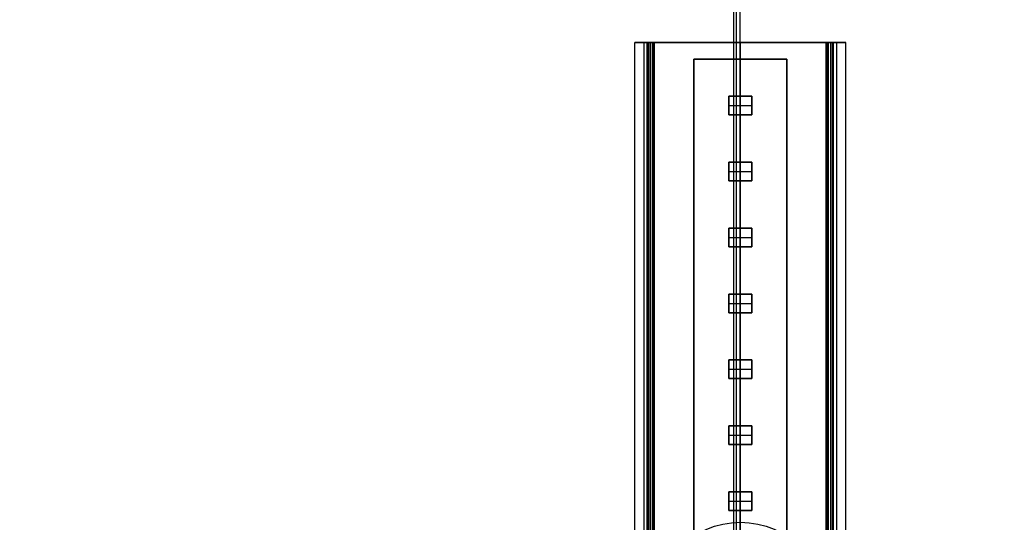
# Model space of a CAD drawing. Header units: millimetres. Extents: x -536 to 535, y -817 to 345.
# Tile 38 of 40: x -108 to 40, y 142 to 217. Entities that reach past the tile are written whole.
import ezdxf

# ---------------------------------------------------------------- set-up
doc = ezdxf.new("R2010")
doc.units = ezdxf.units.MM
doc.header["$MEASUREMENT"] = 0
doc.layers.add('Light Source', color=7, linetype='Continuous', true_color=0x000000)
doc.layers.add('Tyvek Shade', color=7, linetype='Continuous', true_color=0x000000)

msp = doc.modelspace()

# ---------------------------------------------------------------- linework, layer by layer
at = {"layer": 'Light Source', "color": 7, "true_color": 0xffffff}
for p, q in [((-15.84, -686.09, -253.19), (-15.84, 213.91, -253.19)), ((-15.82, -686.09, -253.49), (-15.82, 213.91, -253.49)), ((-13.84, -686.09, -251.19), (-13.84, 213.91, -251.19)), ((-12.06, 213.91, -259.14), (-13.83, 213.91, -259.14)), ((-13.81, 213.91, -252.59), (-13.81, -686.09, -252.59)), ((-13.52, 213.91, -251.19), (-13.52, -686.09, -251.19)), ((-13.2, 213.91, -251.89), (-13.2, -686.09, -251.89)), ((0, 213.91, -265.59), (0, 213.91, -267.09)), ((0, 213.91, -267.09), (0, -686.09, -267.09)), ((0, 213.91, -265.59), (0, -686.09, -265.59)), ((13.83, 213.91, -259.14), (12.06, 213.91, -259.14)), ((13.2, 213.91, -251.89), (13.2, -686.09, -251.89)), ((13.52, 213.91, -251.19), (13.52, -686.09, -251.19)), ((13.81, 213.91, -252.59), (13.81, -686.09, -252.59)), ((13.84, 213.91, -251.19), (13.84, -686.09, -251.19)), ((14.42, 213.91, -252.59), (14.42, -686.09, -252.59)), ((15.82, -686.09, -253.49), (15.82, 213.91, -253.49)), ((15.84, -686.09, -253.19), (15.84, 213.91, -253.19))]:
    msp.add_line(p, q, dxfattribs=at)
at = {"layer": 'Light Source', "color": 43, "true_color": 0xd2b46e}
for p, q in [((-7, -683.59, -254.41), (-7, 211.41, -254.41)), ((-7, 211.41, -254.41), (7, 211.41, -254.41)), ((0, 205.86, -255.16), (0, 211.41, -255.16)), ((0, -683.59, -253.66), (0, 211.41, -253.66)), ((0, 211.41, -253.66), (0, 211.41, -255.16)), ((7, -683.59, -254.41), (7, 211.41, -254.41)), ((-1.75, 203.06, -255.66), (-1.75, 205.86, -255.66)), ((-1.75, 205.86, -255.66), (1.75, 205.86, -255.66)), ((0, 205.86, -255.16), (0, 205.86, -256.16)), ((0, 205.86, -256.16), (0, 203.06, -256.16)), ((1.75, 205.86, -255.66), (1.75, 203.06, -255.66)), ((-1.75, 204.46, -255.16), (-1.75, 204.46, -256.16)), ((-1.75, 204.46, -256.16), (1.75, 204.46, -256.16)), ((1.75, 204.46, -255.16), (1.75, 204.46, -256.16)), ((1.75, 203.06, -255.66), (-1.75, 203.06, -255.66)), ((0, 195.96, -255.16), (0, 203.06, -255.16)), ((0, 203.06, -255.16), (0, 203.06, -256.16)), ((-1.75, 193.16, -255.66), (-1.75, 195.96, -255.66)), ((-1.75, 195.96, -255.66), (1.75, 195.96, -255.66)), ((0, 195.96, -255.16), (0, 195.96, -256.16)), ((0, 195.96, -256.16), (0, 193.16, -256.16)), ((1.75, 195.96, -255.66), (1.75, 193.16, -255.66)), ((-1.75, 194.56, -255.16), (-1.75, 194.56, -256.16)), ((-1.75, 194.56, -256.16), (1.75, 194.56, -256.16)), ((1.75, 194.56, -255.16), (1.75, 194.56, -256.16)), ((1.75, 193.16, -255.66), (-1.75, 193.16, -255.66)), ((0, 186.06, -255.16), (0, 193.16, -255.16)), ((0, 193.16, -255.16), (0, 193.16, -256.16)), ((-1.75, 183.26, -255.66), (-1.75, 186.06, -255.66)), ((-1.75, 186.06, -255.66), (1.75, 186.06, -255.66)), ((0, 186.06, -255.16), (0, 186.06, -256.16)), ((0, 186.06, -256.16), (0, 183.26, -256.16)), ((1.75, 186.06, -255.66), (1.75, 183.26, -255.66)), ((-1.75, 184.66, -255.16), (-1.75, 184.66, -256.16)), ((-1.75, 184.66, -256.16), (1.75, 184.66, -256.16)), ((1.75, 184.66, -255.16), (1.75, 184.66, -256.16)), ((1.75, 183.26, -255.66), (-1.75, 183.26, -255.66)), ((0, 176.16, -255.16), (0, 183.26, -255.16)), ((0, 183.26, -255.16), (0, 183.26, -256.16)), ((-1.75, 173.36, -255.66), (-1.75, 176.16, -255.66)), ((-1.75, 176.16, -255.66), (1.75, 176.16, -255.66)), ((0, 176.16, -255.16), (0, 176.16, -256.16)), ((0, 176.16, -256.16), (0, 173.36, -256.16)), ((1.75, 176.16, -255.66), (1.75, 173.36, -255.66)), ((-1.75, 174.76, -255.16), (-1.75, 174.76, -256.16)), ((-1.75, 174.76, -256.16), (1.75, 174.76, -256.16)), ((1.75, 174.76, -255.16), (1.75, 174.76, -256.16)), ((1.75, 173.36, -255.66), (-1.75, 173.36, -255.66)), ((0, 166.26, -255.16), (0, 173.36, -255.16)), ((0, 173.36, -255.16), (0, 173.36, -256.16)), ((-1.75, 163.46, -255.66), (-1.75, 166.26, -255.66)), ((-1.75, 166.26, -255.66), (1.75, 166.26, -255.66)), ((0, 166.26, -255.16), (0, 166.26, -256.16)), ((0, 166.26, -256.16), (0, 163.46, -256.16)), ((1.75, 166.26, -255.66), (1.75, 163.46, -255.66)), ((-1.75, 164.86, -255.16), (-1.75, 164.86, -256.16)), ((-1.75, 164.86, -256.16), (1.75, 164.86, -256.16)), ((1.75, 164.86, -255.16), (1.75, 164.86, -256.16)), ((1.75, 163.46, -255.66), (-1.75, 163.46, -255.66)), ((0, 156.36, -255.16), (0, 163.46, -255.16)), ((0, 163.46, -255.16), (0, 163.46, -256.16)), ((-1.75, 153.56, -255.66), (-1.75, 156.36, -255.66)), ((-1.75, 156.36, -255.66), (1.75, 156.36, -255.66)), ((0, 156.36, -255.16), (0, 156.36, -256.16)), ((0, 156.36, -256.16), (0, 153.56, -256.16)), ((1.75, 156.36, -255.66), (1.75, 153.56, -255.66)), ((-1.75, 154.96, -255.16), (-1.75, 154.96, -256.16)), ((-1.75, 154.96, -256.16), (1.75, 154.96, -256.16)), ((1.75, 154.96, -255.16), (1.75, 154.96, -256.16)), ((1.75, 153.56, -255.66), (-1.75, 153.56, -255.66)), ((0, 146.46, -255.16), (0, 153.56, -255.16)), ((0, 153.56, -255.16), (0, 153.56, -256.16)), ((-1.75, 143.66, -255.66), (-1.75, 146.46, -255.66)), ((-1.75, 146.46, -255.66), (1.75, 146.46, -255.66)), ((0, 146.46, -255.16), (0, 146.46, -256.16)), ((0, 146.46, -256.16), (0, 143.66, -256.16)), ((1.75, 146.46, -255.66), (1.75, 143.66, -255.66)), ((-1.75, 145.06, -255.16), (-1.75, 145.06, -256.16)), ((-1.75, 145.06, -256.16), (1.75, 145.06, -256.16)), ((1.75, 145.06, -255.16), (1.75, 145.06, -256.16)), ((1.75, 143.66, -255.66), (-1.75, 143.66, -255.66)), ((0, 136.56, -255.16), (0, 143.66, -255.16)), ((0, 143.66, -255.16), (0, 143.66, -256.16))]:
    msp.add_line(p, q, dxfattribs=at)
at = {"layer": 'Light Source', "color": 7, "true_color": 0xffffff, "extrusion": (9.17199e-14, 1, -8.57647e-14)}
msp.add_arc((13.84, -253.19, 213.91), 2, 351.3731, 90, dxfattribs=at)
at = {"layer": 'Light Source', "color": 7, "true_color": 0xffffff, "extrusion": (0, 1, -4.996e-16)}
msp.add_arc((0, -251.09, 213.91), 16, 188.6269, 351.3731, dxfattribs=at)
at = {"layer": 'Light Source', "color": 7, "true_color": 0xffffff, "extrusion": (-6.16298e-33, 1, -4.996e-16)}
msp.add_arc((0, -251.09, 213.91), 14.5, 185.9378, 354.0622, dxfattribs=at)
at = {"layer": 'Light Source', "color": 7, "true_color": 0xffffff, "extrusion": (-1.0015e-13, 1, -9.21777e-14)}
msp.add_arc((-13.84, -253.19, 213.91), 2, 90, 188.6269, dxfattribs=at)
at = {"layer": 'Light Source', "color": 7, "true_color": 0xffffff}
for points in [[(-14.42, 213.91, -252.59), (-13.81, 213.91, -252.59), (-13.2, 213.91, -252.59)], [(-14.42, -686.09, -252.59), (-14.42, -236.09, -252.59), (-14.42, 213.91, -252.59)], [(-13.2, 213.91, -251.19), (-13.52, 213.91, -251.19), (-13.84, 213.91, -251.19)], [(-13.2, 213.91, -252.59), (-13.2, 213.91, -251.89), (-13.2, 213.91, -251.19)], [(-13.2, -686.09, -251.19), (-13.2, -236.09, -251.19), (-13.2, 213.91, -251.19)], [(-13.2, -686.09, -252.59), (-13.2, -236.09, -252.59), (-13.2, 213.91, -252.59)], [(13.84, 213.91, -251.19), (13.52, 213.91, -251.19), (13.2, 213.91, -251.19)], [(13.2, 213.91, -251.19), (13.2, 213.91, -251.89), (13.2, 213.91, -252.59)], [(13.2, 213.91, -252.59), (13.81, 213.91, -252.59), (14.42, 213.91, -252.59)], [(13.2, -686.09, -252.59), (13.2, -236.09, -252.59), (13.2, 213.91, -252.59)], [(13.2, -686.09, -251.19), (13.2, -236.09, -251.19), (13.2, 213.91, -251.19)]]:
    msp.add_open_spline(points, degree=2, dxfattribs=at)
at = {"layer": 'Light Source'}
for points in [[(-14, -686.09, -252.64), (-14, -236.09, -252.64), (-14, 213.91, -252.64)], [(-14, 213.91, -253.64), (-14, 213.91, -253.14), (-14, 213.91, -252.64)], [(-14, -686.09, -253.64), (-14, -236.09, -253.64), (-14, 213.91, -253.64)], [(-14, 213.91, -252.64), (-13.45, 213.91, -252.64), (-12.9, 213.91, -252.64)], [(-14, -686.09, -251.14), (-14, -236.09, -251.14), (-14, 213.91, -251.14)], [(-12.9, 213.91, -251.14), (-13.45, 213.91, -251.14), (-14, 213.91, -251.14)], [(-14, -686.09, -237.09), (-14, -236.09, -237.09), (-14, 213.91, -237.09)], [(14, 213.91, -253.64), (0, 213.91, -253.64), (-14, 213.91, -253.64)], [(-13, -686.09, -236.09), (-13, -236.09, -236.09), (-13, 213.91, -236.09)], [(-12.9, -686.09, -252.64), (-12.9, -236.09, -252.64), (-12.9, 213.91, -252.64)], [(-12.9, -686.09, -251.14), (-12.9, -236.09, -251.14), (-12.9, 213.91, -251.14)], [(-12.9, 213.91, -252.64), (-12.9, 213.91, -251.89), (-12.9, 213.91, -251.14)], [(12.9, -686.09, -251.14), (12.9, -236.09, -251.14), (12.9, 213.91, -251.14)], [(14, 213.91, -251.14), (13.45, 213.91, -251.14), (12.9, 213.91, -251.14)], [(12.9, -686.09, -252.64), (12.9, -236.09, -252.64), (12.9, 213.91, -252.64)], [(12.9, 213.91, -251.14), (12.9, 213.91, -251.89), (12.9, 213.91, -252.64)], [(12.9, 213.91, -252.64), (13.45, 213.91, -252.64), (14, 213.91, -252.64)], [(13, -686.09, -236.09), (13, -236.09, -236.09), (13, 213.91, -236.09)], [(14, -686.09, -237.09), (14, -236.09, -237.09), (14, 213.91, -237.09)], [(14, -686.09, -251.14), (14, -236.09, -251.14), (14, 213.91, -251.14)], [(14, -686.09, -252.64), (14, -236.09, -252.64), (14, 213.91, -252.64)], [(14, -686.09, -253.64), (14, -236.09, -253.64), (14, 213.91, -253.64)], [(14, 213.91, -252.64), (14, 213.91, -253.14), (14, 213.91, -253.64)]]:
    msp.add_open_spline(points, degree=2, dxfattribs=at)
for points, knots in [([(-14, 213.91, -251.14), (-14, 213.91, -244.91), (-14, 213.91, -238.69), (-14, 213.91, -238.09), (-14, 213.91, -237.49), (-14, 213.91, -237.29), (-14, 213.91, -237.09)], [-90.946605, -90.946605, -90.946605, -78.496605, -78.496605, -77.296605, -77.296605, -76.896605, -76.896605, -76.896605]), ([(-13, 213.91, -236.09), (-7.75, 213.91, -236.09), (-2.5, 213.91, -236.09), (0, 213.91, -236.09), (2.5, 213.91, -236.09), (7.75, 213.91, -236.09), (13, 213.91, -236.09)], [-75.325809, -75.325809, -75.325809, -64.825809, -64.825809, -59.825809, -59.825809, -49.325809, -49.325809, -49.325809]), ([(14, 213.91, -237.09), (14, 213.91, -237.29), (14, 213.91, -237.49), (14, 213.91, -238.09), (14, 213.91, -238.69), (14, 213.91, -244.91), (14, 213.91, -251.14)], [-47.755013, -47.755013, -47.755013, -47.355013, -47.355013, -46.155013, -46.155013, -33.705013, -33.705013, -33.705013])]:
    msp.add_open_spline(points, degree=2, knots=knots, dxfattribs=at)
for points in [[(-14, 213.91, -237.09), (-14, 213.91, -236.09), (-13, 213.91, -236.09)], [(13, 213.91, -236.09), (14, 213.91, -236.09), (14, 213.91, -237.09)]]:
    msp.add_rational_spline(points, [1, 0.707106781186, 1], degree=2, dxfattribs=at)
at = {"layer": 'Light Source', "color": 43, "true_color": 0xd2b46e}
for points in [[(-7, 211.41, -255.16), (-7, -236.09, -255.16), (-7, -683.59, -255.16)], [(-7, 211.41, -253.66), (-7, 211.41, -254.41), (-7, 211.41, -255.16)], [(-7, -683.59, -253.66), (-7, -236.09, -253.66), (-7, 211.41, -253.66)], [(-7, 211.41, -255.16), (0, 211.41, -255.16), (7, 211.41, -255.16)], [(7, 211.41, -253.66), (0, 211.41, -253.66), (-7, 211.41, -253.66)], [(7, 211.41, -255.16), (7, -236.09, -255.16), (7, -683.59, -255.16)], [(7, 211.41, -253.66), (7, -236.09, -253.66), (7, -683.59, -253.66)], [(7, 211.41, -255.16), (7, 211.41, -254.41), (7, 211.41, -253.66)], [(-1.75, 205.86, -255.16), (-1.75, 204.46, -255.16), (-1.75, 203.06, -255.16)], [(1.75, 205.86, -255.16), (0, 205.86, -255.16), (-1.75, 205.86, -255.16)], [(-1.75, 205.86, -256.16), (-1.75, 204.46, -256.16), (-1.75, 203.06, -256.16)], [(-1.75, 205.86, -255.16), (-1.75, 205.86, -255.66), (-1.75, 205.86, -256.16)], [(1.75, 205.86, -256.16), (0, 205.86, -256.16), (-1.75, 205.86, -256.16)], [(1.75, 203.06, -255.16), (1.75, 204.46, -255.16), (1.75, 205.86, -255.16)], [(1.75, 205.86, -256.16), (1.75, 205.86, -255.66), (1.75, 205.86, -255.16)], [(1.75, 203.06, -256.16), (1.75, 204.46, -256.16), (1.75, 205.86, -256.16)], [(-1.75, 203.06, -255.16), (0, 203.06, -255.16), (1.75, 203.06, -255.16)], [(-1.75, 203.06, -256.16), (-1.75, 203.06, -255.66), (-1.75, 203.06, -255.16)], [(-1.75, 203.06, -256.16), (0, 203.06, -256.16), (1.75, 203.06, -256.16)], [(1.75, 203.06, -256.16), (1.75, 203.06, -255.66), (1.75, 203.06, -255.16)], [(-1.75, 195.96, -255.16), (-1.75, 194.56, -255.16), (-1.75, 193.16, -255.16)], [(1.75, 195.96, -255.16), (0, 195.96, -255.16), (-1.75, 195.96, -255.16)], [(-1.75, 195.96, -256.16), (-1.75, 194.56, -256.16), (-1.75, 193.16, -256.16)], [(-1.75, 195.96, -255.16), (-1.75, 195.96, -255.66), (-1.75, 195.96, -256.16)], [(1.75, 195.96, -256.16), (0, 195.96, -256.16), (-1.75, 195.96, -256.16)], [(1.75, 193.16, -255.16), (1.75, 194.56, -255.16), (1.75, 195.96, -255.16)], [(1.75, 195.96, -256.16), (1.75, 195.96, -255.66), (1.75, 195.96, -255.16)], [(1.75, 193.16, -256.16), (1.75, 194.56, -256.16), (1.75, 195.96, -256.16)], [(-1.75, 193.16, -255.16), (0, 193.16, -255.16), (1.75, 193.16, -255.16)], [(-1.75, 193.16, -256.16), (-1.75, 193.16, -255.66), (-1.75, 193.16, -255.16)], [(-1.75, 193.16, -256.16), (0, 193.16, -256.16), (1.75, 193.16, -256.16)], [(1.75, 193.16, -256.16), (1.75, 193.16, -255.66), (1.75, 193.16, -255.16)], [(-1.75, 186.06, -255.16), (-1.75, 184.66, -255.16), (-1.75, 183.26, -255.16)], [(1.75, 186.06, -255.16), (0, 186.06, -255.16), (-1.75, 186.06, -255.16)], [(-1.75, 186.06, -256.16), (-1.75, 184.66, -256.16), (-1.75, 183.26, -256.16)], [(-1.75, 186.06, -255.16), (-1.75, 186.06, -255.66), (-1.75, 186.06, -256.16)], [(1.75, 186.06, -256.16), (0, 186.06, -256.16), (-1.75, 186.06, -256.16)], [(1.75, 183.26, -255.16), (1.75, 184.66, -255.16), (1.75, 186.06, -255.16)], [(1.75, 186.06, -256.16), (1.75, 186.06, -255.66), (1.75, 186.06, -255.16)], [(1.75, 183.26, -256.16), (1.75, 184.66, -256.16), (1.75, 186.06, -256.16)], [(-1.75, 183.26, -255.16), (0, 183.26, -255.16), (1.75, 183.26, -255.16)], [(-1.75, 183.26, -256.16), (-1.75, 183.26, -255.66), (-1.75, 183.26, -255.16)], [(-1.75, 183.26, -256.16), (0, 183.26, -256.16), (1.75, 183.26, -256.16)], [(1.75, 183.26, -256.16), (1.75, 183.26, -255.66), (1.75, 183.26, -255.16)], [(-1.75, 176.16, -255.16), (-1.75, 174.76, -255.16), (-1.75, 173.36, -255.16)], [(1.75, 176.16, -255.16), (0, 176.16, -255.16), (-1.75, 176.16, -255.16)], [(-1.75, 176.16, -256.16), (-1.75, 174.76, -256.16), (-1.75, 173.36, -256.16)], [(-1.75, 176.16, -255.16), (-1.75, 176.16, -255.66), (-1.75, 176.16, -256.16)], [(1.75, 176.16, -256.16), (0, 176.16, -256.16), (-1.75, 176.16, -256.16)], [(1.75, 173.36, -255.16), (1.75, 174.76, -255.16), (1.75, 176.16, -255.16)], [(1.75, 176.16, -256.16), (1.75, 176.16, -255.66), (1.75, 176.16, -255.16)], [(1.75, 173.36, -256.16), (1.75, 174.76, -256.16), (1.75, 176.16, -256.16)], [(-1.75, 173.36, -255.16), (0, 173.36, -255.16), (1.75, 173.36, -255.16)], [(-1.75, 173.36, -256.16), (-1.75, 173.36, -255.66), (-1.75, 173.36, -255.16)], [(-1.75, 173.36, -256.16), (0, 173.36, -256.16), (1.75, 173.36, -256.16)], [(1.75, 173.36, -256.16), (1.75, 173.36, -255.66), (1.75, 173.36, -255.16)], [(-1.75, 166.26, -255.16), (-1.75, 164.86, -255.16), (-1.75, 163.46, -255.16)], [(1.75, 166.26, -255.16), (0, 166.26, -255.16), (-1.75, 166.26, -255.16)], [(-1.75, 166.26, -256.16), (-1.75, 164.86, -256.16), (-1.75, 163.46, -256.16)], [(-1.75, 166.26, -255.16), (-1.75, 166.26, -255.66), (-1.75, 166.26, -256.16)], [(1.75, 166.26, -256.16), (0, 166.26, -256.16), (-1.75, 166.26, -256.16)], [(1.75, 163.46, -255.16), (1.75, 164.86, -255.16), (1.75, 166.26, -255.16)], [(1.75, 166.26, -256.16), (1.75, 166.26, -255.66), (1.75, 166.26, -255.16)], [(1.75, 163.46, -256.16), (1.75, 164.86, -256.16), (1.75, 166.26, -256.16)], [(-1.75, 163.46, -255.16), (0, 163.46, -255.16), (1.75, 163.46, -255.16)], [(-1.75, 163.46, -256.16), (-1.75, 163.46, -255.66), (-1.75, 163.46, -255.16)], [(-1.75, 163.46, -256.16), (0, 163.46, -256.16), (1.75, 163.46, -256.16)], [(1.75, 163.46, -256.16), (1.75, 163.46, -255.66), (1.75, 163.46, -255.16)], [(-1.75, 156.36, -255.16), (-1.75, 154.96, -255.16), (-1.75, 153.56, -255.16)], [(1.75, 156.36, -255.16), (0, 156.36, -255.16), (-1.75, 156.36, -255.16)], [(-1.75, 156.36, -256.16), (-1.75, 154.96, -256.16), (-1.75, 153.56, -256.16)], [(-1.75, 156.36, -255.16), (-1.75, 156.36, -255.66), (-1.75, 156.36, -256.16)], [(1.75, 156.36, -256.16), (0, 156.36, -256.16), (-1.75, 156.36, -256.16)], [(1.75, 153.56, -255.16), (1.75, 154.96, -255.16), (1.75, 156.36, -255.16)], [(1.75, 156.36, -256.16), (1.75, 156.36, -255.66), (1.75, 156.36, -255.16)], [(1.75, 153.56, -256.16), (1.75, 154.96, -256.16), (1.75, 156.36, -256.16)], [(-1.75, 153.56, -255.16), (0, 153.56, -255.16), (1.75, 153.56, -255.16)], [(-1.75, 153.56, -256.16), (-1.75, 153.56, -255.66), (-1.75, 153.56, -255.16)], [(-1.75, 153.56, -256.16), (0, 153.56, -256.16), (1.75, 153.56, -256.16)], [(1.75, 153.56, -256.16), (1.75, 153.56, -255.66), (1.75, 153.56, -255.16)], [(-1.75, 146.46, -255.16), (-1.75, 145.06, -255.16), (-1.75, 143.66, -255.16)], [(1.75, 146.46, -255.16), (0, 146.46, -255.16), (-1.75, 146.46, -255.16)], [(-1.75, 146.46, -256.16), (-1.75, 145.06, -256.16), (-1.75, 143.66, -256.16)], [(-1.75, 146.46, -255.16), (-1.75, 146.46, -255.66), (-1.75, 146.46, -256.16)], [(1.75, 146.46, -256.16), (0, 146.46, -256.16), (-1.75, 146.46, -256.16)], [(1.75, 143.66, -255.16), (1.75, 145.06, -255.16), (1.75, 146.46, -255.16)], [(1.75, 146.46, -256.16), (1.75, 146.46, -255.66), (1.75, 146.46, -255.16)], [(1.75, 143.66, -256.16), (1.75, 145.06, -256.16), (1.75, 146.46, -256.16)], [(-1.75, 143.66, -255.16), (0, 143.66, -255.16), (1.75, 143.66, -255.16)], [(-1.75, 143.66, -256.16), (-1.75, 143.66, -255.66), (-1.75, 143.66, -255.16)], [(-1.75, 143.66, -256.16), (0, 143.66, -256.16), (1.75, 143.66, -256.16)], [(1.75, 143.66, -256.16), (1.75, 143.66, -255.66), (1.75, 143.66, -255.16)]]:
    msp.add_open_spline(points, degree=2, dxfattribs=at)
at = {"layer": 'Tyvek Shade'}
for p, q in [((0, 141.91, -233.54), (0, 306.41, -233.54)), ((0, 141.91, -233.09), (0, 306.41, -233.09))]:
    msp.add_line(p, q, dxfattribs=at)
at = {"layer": 'Tyvek Shade', "extrusion": (1, 0, 0)}
for centre, radius, start, end in [((-236.09, 507.91, -0.98), 941, 231.94884, 308.0512), ((-236.09, 507.91, -0.58), 940.55, 232.02842, 307.97173)]:
    msp.add_arc(centre, radius, start, end, dxfattribs=at)
at = {"layer": 'Tyvek Shade'}
for points, knots in [([(535, -236.09, -433.09), (535, -297.88, -433.09), (528.13, -359.32, -426.91), (499.7, -476.48, -403.84), (478.1, -532.18, -386.93), (417.29, -633.07, -346.98), (378.41, -676.87, -324.45), (286.91, -746.64, -283.58), (233.99, -773.12, -265.11), (118.49, -808.06, -239.61), (56.67, -816.55, -232.72), (-66.68, -815.58, -233.48), (-128.25, -806.14, -241.11), (-243.06, -769.14, -267.89), (-295.31, -741.64, -286.83), (-385.14, -670.07, -328.06), (-423, -625.58, -350.45), (-482.21, -523.04, -389.95), (-502.93, -466.62, -406.39), (-529.66, -348.77, -428.25), (-535.7, -287.35, -433.69), (-534.19, -164.79, -432.38), (-526.64, -103.66, -425.62), (-496.68, 12.93, -401.49), (-474.25, 68.4, -384.1), (-411.52, 168.14, -343.54), (-371.59, 211.28, -320.89), (-278.47, 279.25, -280.42), (-224.89, 304.72, -262.44), (-108.73, 337.65, -238.22), (-46.71, 345.18, -232.1), (76.55, 342.29, -234.35), (137.81, 331.91, -242.7), (194.42, 312.55, -256.6)], [0, 0, 0, 0, 0.062459, 0.062459, 0.124919, 0.124919, 0.187703, 0.187703, 0.250488, 0.250488, 0.312396, 0.312396, 0.374304, 0.374304, 0.437133, 0.437133, 0.499961, 0.499961, 0.562765, 0.562765, 0.625569, 0.625569, 0.688406, 0.688406, 0.751243, 0.751243, 0.813854, 0.813854, 0.876466, 0.876466, 0.938233, 0.938233, 1, 1, 1, 1]), ([(193.91, 311.3, -256.94), (137.43, 330.63, -243.11), (76.33, 341, -234.79), (-46.63, 343.87, -232.55), (-108.49, 336.35, -238.65), (-224.37, 303.46, -262.77), (-277.82, 278.03, -280.68), (-370.71, 210.2, -320.95), (-410.55, 167.16, -343.5), (-473.15, 67.63, -383.87), (-495.55, 12.3, -401.19), (-525.45, -104.01, -425.21), (-532.99, -164.99, -431.94), (-534.49, -287.24, -433.24), (-528.46, -348.52, -427.82), (-501.77, -466.08, -406.05), (-481.08, -522.36, -389.69), (-421.98, -624.67, -350.37), (-384.21, -669.04, -328.08), (-294.58, -740.46, -287.03), (-242.46, -767.91, -268.18), (-127.92, -804.85, -241.53), (-66.5, -814.28, -233.93), (56.54, -815.24, -233.18), (118.2, -806.77, -240.03), (233.43, -771.87, -265.42), (286.23, -745.44, -283.81), (377.5, -675.82, -324.5), (416.29, -632.13, -346.91), (476.99, -531.47, -386.69), (498.55, -475.89, -403.52), (526.93, -359.01, -426.49), (533.79, -297.71, -432.64), (533.79, -236.09, -432.64)], [-1, -1, -1, -1, -0.93823, -0.93823, -0.876461, -0.876461, -0.813844, -0.813844, -0.751226, -0.751226, -0.688398, -0.688398, -0.62557, -0.62557, -0.562773, -0.562773, -0.499976, -0.499976, -0.437145, -0.437145, -0.374313, -0.374313, -0.312403, -0.312403, -0.250492, -0.250492, -0.187697, -0.187697, -0.124901, -0.124901, -0.06245, -0.06245, 0, 0, 0, 0]), ([(-13, 128.91, -233.19), (-13, 136.09, -233.19), (-7.16, 141.91, -233.09), (7.18, 141.91, -233.09), (13, 136.1, -233.19), (13, 128.91, -233.19)], [0, 0, 0, 0, 0.499478, 0.499478, 1, 1, 1, 1]), ([(-13, 128.91, -233.64), (-13, 136.09, -233.64), (-7.16, 141.91, -233.54), (7.18, 141.91, -233.54), (13, 136.1, -233.64), (13, 128.91, -233.64)], [-1, -1, -1, -1, -0.500522, -0.500522, 0, 0, 0, 0])]:
    msp.add_open_spline(points, degree=3, knots=knots, dxfattribs=at)

doc.saveas('drawing.dxf')
